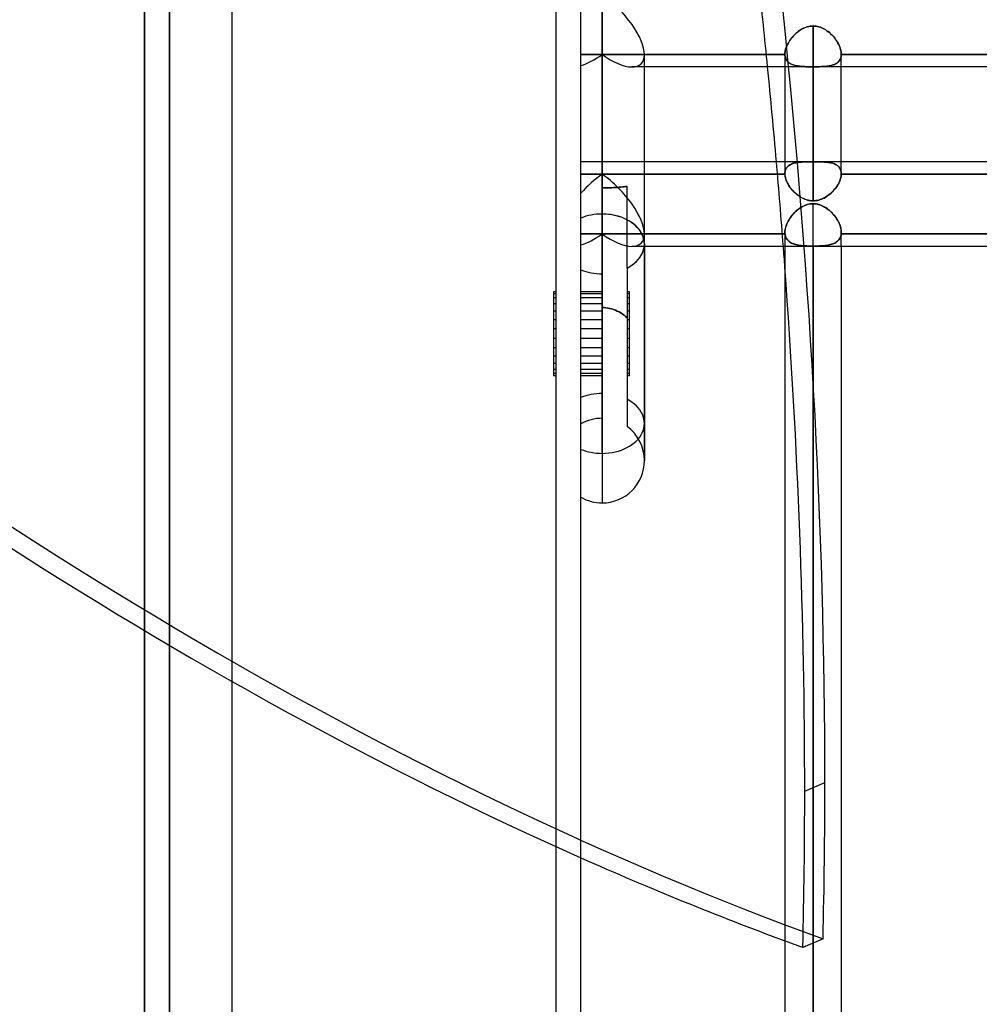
# Model space of a CAD drawing. Header units: millimetres. Extents: x -100 to 123, y -288 to 288.
# Tile 3 of 72: x -22 to 16, y -211 to -172. Entities that reach past the tile are written whole.
import ezdxf

# ---------------------------------------------------------------- set-up
doc = ezdxf.new("R2010")
doc.units = ezdxf.units.MM
doc.layers.add('MAIN-1', color=7, linetype='Continuous')
doc.layers.add('MAIN-2', color=7, linetype='Continuous')

msp = doc.modelspace()

# ---------------------------------------------------------------- linework, layer by layer
at = {"layer": 'MAIN-1'}
for p, q in [((-14, 268), (-14, -268)), ((0, -268), (0, 268)), ((-17.5, -227), (-17.5, 0)), ((0.847, -179.782), (0.847, -170.993)), ((2.542, -180.98), (2.542, -173.39)), ((31.305, -173.886), (2.542, -173.886)), ((8.175, -173.886), (8.175, -178.168)), ((9.305, -179.25), (9.305, -173.886)), ((10.435, -178.168), (10.435, -173.886)), ((8.175, -177.687), (2.542, -177.687)), ((19.175, -177.687), (10.435, -177.687)), ((8.175, -178.184), (2.542, -178.184)), ((8.175, -178.168), (8.175, -178.17)), ((8.175, -178.17), (8.175, -178.173)), ((8.175, -178.173), (8.175, -178.176)), ((8.175, -178.176), (8.175, -178.178)), ((8.175, -178.178), (8.175, -178.181)), ((8.175, -178.181), (8.175, -178.184)), ((8.175, -178.184), (8.178, -178.226)), ((8.178, -178.226), (8.184, -178.269)), ((8.184, -178.269), (8.192, -178.313)), ((8.192, -178.313), (8.204, -178.358)), ((10.406, -178.359), (10.418, -178.314)), ((10.418, -178.314), (10.426, -178.269)), ((10.426, -178.269), (10.432, -178.226)), ((10.432, -178.226), (10.435, -178.184)), ((10.435, -178.17), (10.435, -178.167)), ((10.435, -178.173), (10.435, -178.17)), ((10.435, -178.176), (10.435, -178.173)), ((10.435, -178.178), (10.435, -178.176)), ((10.435, -178.181), (10.435, -178.178)), ((10.435, -178.184), (10.435, -178.181)), ((19.175, -178.184), (10.435, -178.184)), ((8.204, -178.358), (8.218, -178.403)), ((8.218, -178.403), (8.235, -178.449)), ((8.235, -178.449), (8.255, -178.496)), ((8.255, -178.496), (8.278, -178.542)), ((8.278, -178.542), (8.302, -178.588)), ((8.302, -178.588), (8.33, -178.634)), ((8.33, -178.634), (8.359, -178.68)), ((8.359, -178.68), (8.391, -178.725)), ((8.391, -178.725), (8.425, -178.769)), ((10.181, -178.774), (10.216, -178.729)), ((10.216, -178.729), (10.248, -178.684)), ((10.248, -178.684), (10.278, -178.638)), ((10.278, -178.638), (10.306, -178.591)), ((10.306, -178.591), (10.331, -178.545)), ((10.331, -178.545), (10.354, -178.498)), ((10.354, -178.498), (10.374, -178.451)), ((10.374, -178.451), (10.391, -178.405)), ((10.391, -178.405), (10.406, -178.359)), ((8.425, -178.769), (8.461, -178.813)), ((8.461, -178.813), (8.499, -178.855)), ((8.499, -178.855), (8.538, -178.896)), ((8.538, -178.896), (8.58, -178.936)), ((8.58, -178.936), (8.623, -178.974)), ((8.623, -178.974), (8.667, -179.01)), ((8.667, -179.01), (8.714, -179.045)), ((8.714, -179.045), (8.761, -179.078)), ((8.761, -179.078), (8.811, -179.108)), ((8.811, -179.108), (8.862, -179.136)), ((9.743, -179.139), (9.793, -179.112)), ((9.793, -179.112), (9.842, -179.082)), ((9.842, -179.082), (9.89, -179.05)), ((9.89, -179.05), (9.936, -179.015)), ((9.936, -179.015), (9.981, -178.979)), ((9.981, -178.979), (10.024, -178.941)), ((10.024, -178.941), (10.066, -178.901)), ((10.066, -178.901), (10.107, -178.86)), ((10.107, -178.86), (10.145, -178.817)), ((10.145, -178.817), (10.181, -178.774)), ((8.862, -179.136), (8.914, -179.161)), ((8.914, -179.161), (8.967, -179.184)), ((8.967, -179.184), (9.022, -179.204)), ((9.022, -179.204), (9.077, -179.22)), ((9.077, -179.22), (9.133, -179.233)), ((9.133, -179.233), (9.19, -179.242)), ((9.19, -179.242), (9.247, -179.248)), ((9.247, -179.248), (9.305, -179.25)), ((9.305, -179.25), (9.362, -179.248)), ((9.362, -179.248), (9.419, -179.242)), ((9.419, -179.242), (9.475, -179.233)), ((9.475, -179.233), (9.53, -179.221)), ((9.53, -179.221), (9.585, -179.205)), ((9.585, -179.205), (9.639, -179.186)), ((9.639, -179.186), (9.691, -179.164)), ((9.691, -179.164), (9.743, -179.139)), ((0.847, -179.782), (0.847, -191.356)), ((2.542, -180.98), (2.542, -189.661)), ((31.305, -181.077), (2.542, -181.077)), ((8.175, -181.077), (8.175, -248.6)), ((9.305, -249.73), (9.305, -181.077)), ((10.435, -181.077), (10.435, -248.6)), ((0.847, -187.966), (0.847, -182.976)), ((0.847, -183.531), (0.847, -182.976))]:
    msp.add_line(p, q, dxfattribs=at)
for start, end in [(270, 359.9999), (240, 270)]:
    msp.add_arc((0.847, -189.661), 1.695, start, end, dxfattribs=at)
for centre, major_axis, ratio, start_param, end_param in [((0.847, -172.191), (-1.566, 1.566), 0.414214, -2.748894, -1.178097), ((-129.184, -91.144), (92.309, -216.155), 0.475528, 0.96724, 0.985904), ((0.847, -180.98), (-1.695, 0), 0.707107, -1.570796, -1.047198), ((0.847, -180.98), (-1.695, 0), 0.707107, 3.141565, 4.712389), ((-129.184, -91.144), (92.309, -216.155), 0.475528, 0.946318, 0.95047), ((-43.405, 54.679), (113.079, -264.789), 0.475528, -0.472371, -0.422037)]:
    msp.add_ellipse(centre, major_axis=major_axis, ratio=ratio, start_param=start_param, end_param=end_param, dxfattribs=at)
at = {"layer": 'MAIN-2'}
for p, q in [((-1, -267), (-1, 267)), ((-17.5, 0), (-17.5, -227)), ((-16.5, 0), (-16.5, -226)), ((-16.5, -226), (-16.5, 0)), ((0.847, -170.993), (0.847, -179.782)), ((8.751, -172.436), (8.8, -172.403)), ((8.815, -172.394), (8.766, -172.425)), ((8.8, -172.403), (8.852, -172.372)), ((8.865, -172.365), (8.815, -172.394)), ((8.852, -172.372), (8.905, -172.344)), ((8.916, -172.338), (8.865, -172.365)), ((8.905, -172.344), (8.959, -172.319)), ((8.969, -172.315), (8.916, -172.338)), ((8.959, -172.319), (9.015, -172.297)), ((9.023, -172.294), (8.969, -172.315)), ((9.015, -172.297), (9.072, -172.278)), ((9.078, -172.277), (9.023, -172.294)), ((9.072, -172.278), (9.129, -172.264)), ((9.134, -172.263), (9.078, -172.277)), ((9.129, -172.264), (9.187, -172.253)), ((9.191, -172.253), (9.134, -172.263)), ((9.187, -172.253), (9.246, -172.247)), ((9.248, -172.247), (9.191, -172.253)), ((9.246, -172.247), (9.305, -172.245)), ((9.305, -172.245), (9.248, -172.247)), ((9.364, -172.247), (9.305, -172.245)), ((9.305, -177.688), (9.305, -172.245)), ((9.305, -172.245), (9.305, -177.688)), ((9.305, -172.245), (9.365, -172.247)), ((9.423, -172.253), (9.364, -172.247)), ((9.365, -172.247), (9.424, -172.254)), ((9.482, -172.264), (9.423, -172.253)), ((9.424, -172.254), (9.483, -172.264)), ((9.54, -172.279), (9.482, -172.264)), ((9.483, -172.264), (9.54, -172.279)), ((9.596, -172.297), (9.54, -172.279)), ((9.54, -172.279), (9.596, -172.297)), ((9.651, -172.319), (9.596, -172.297)), ((9.596, -172.297), (9.652, -172.319)), ((9.705, -172.344), (9.651, -172.319)), ((9.652, -172.319), (9.706, -172.344)), ((9.758, -172.372), (9.705, -172.344)), ((9.706, -172.344), (9.759, -172.372)), ((9.809, -172.403), (9.758, -172.372)), ((9.759, -172.372), (9.811, -172.404)), ((9.859, -172.436), (9.809, -172.403)), ((9.811, -172.404), (9.861, -172.438)), ((8.393, -172.796), (8.36, -172.844)), ((8.373, -172.824), (8.408, -172.775)), ((8.428, -172.749), (8.393, -172.796)), ((8.408, -172.775), (8.445, -172.727)), ((8.464, -172.703), (8.428, -172.749)), ((8.445, -172.727), (8.484, -172.68)), ((8.503, -172.658), (8.464, -172.703)), ((8.484, -172.68), (8.524, -172.635)), ((8.543, -172.614), (8.503, -172.658)), ((8.524, -172.635), (8.567, -172.591)), ((8.585, -172.573), (8.543, -172.614)), ((8.567, -172.591), (8.61, -172.549)), ((8.629, -172.533), (8.585, -172.573)), ((8.61, -172.549), (8.656, -172.509)), ((8.673, -172.495), (8.629, -172.533)), ((8.656, -172.509), (8.702, -172.472)), ((8.719, -172.459), (8.673, -172.495)), ((8.702, -172.472), (8.751, -172.436)), ((8.766, -172.425), (8.719, -172.459)), ((9.908, -172.472), (9.859, -172.436)), ((9.861, -172.438), (9.911, -172.474)), ((9.956, -172.511), (9.908, -172.472)), ((9.911, -172.474), (9.959, -172.513)), ((10.002, -172.551), (9.956, -172.511)), ((9.959, -172.513), (10.005, -172.554)), ((10.046, -172.594), (10.002, -172.551)), ((10.005, -172.554), (10.049, -172.597)), ((10.089, -172.638), (10.046, -172.594)), ((10.049, -172.597), (10.092, -172.641)), ((10.13, -172.684), (10.089, -172.638)), ((10.092, -172.641), (10.133, -172.687)), ((10.169, -172.731), (10.13, -172.684)), ((10.133, -172.687), (10.171, -172.734)), ((10.206, -172.78), (10.169, -172.731)), ((10.171, -172.734), (10.208, -172.783)), ((10.24, -172.829), (10.206, -172.78)), ((10.208, -172.783), (10.242, -172.832)), ((8.201, -173.188), (8.19, -173.236)), ((8.191, -173.231), (8.203, -173.181)), ((8.215, -173.14), (8.201, -173.188)), ((8.203, -173.181), (8.218, -173.13)), ((8.233, -173.091), (8.215, -173.14)), ((8.218, -173.13), (8.237, -173.079)), ((8.253, -173.041), (8.233, -173.091)), ((8.237, -173.079), (8.259, -173.028)), ((8.276, -172.992), (8.253, -173.041)), ((8.259, -173.028), (8.283, -172.977)), ((8.301, -172.942), (8.276, -172.992)), ((8.283, -172.977), (8.31, -172.926)), ((8.329, -172.893), (8.301, -172.942)), ((8.31, -172.926), (8.34, -172.875)), ((8.36, -172.844), (8.329, -172.893)), ((8.34, -172.875), (8.373, -172.824)), ((10.272, -172.879), (10.24, -172.829)), ((10.242, -172.832), (10.274, -172.882)), ((10.302, -172.929), (10.272, -172.879)), ((10.274, -172.882), (10.303, -172.932)), ((10.329, -172.98), (10.302, -172.929)), ((10.303, -172.932), (10.33, -172.983)), ((10.353, -173.031), (10.329, -172.98)), ((10.33, -172.983), (10.354, -173.033)), ((10.374, -173.082), (10.353, -173.031)), ((10.354, -173.033), (10.375, -173.084)), ((10.392, -173.133), (10.374, -173.082)), ((10.375, -173.084), (10.393, -173.134)), ((10.408, -173.182), (10.392, -173.133)), ((10.393, -173.134), (10.408, -173.184)), ((10.419, -173.232), (10.408, -173.182)), ((10.408, -173.184), (10.42, -173.233)), ((0.847, -173.39), (0, -173.39)), ((0, -173.39), (0.847, -173.39)), ((8.175, -173.39), (0.847, -173.39)), ((0.847, -178.736), (0.847, -173.39)), ((0.847, -173.39), (8.175, -173.39)), ((0.847, -173.39), (0.847, -178.736)), ((8.175, -173.373), (8.177, -173.327)), ((8.177, -173.329), (8.175, -173.373)), ((8.175, -173.373), (8.175, -173.376)), ((8.175, -173.376), (8.175, -173.373)), ((8.175, -173.373), (8.175, -173.886)), ((8.175, -173.376), (8.175, -173.378)), ((8.175, -173.378), (8.175, -173.376)), ((8.175, -173.378), (8.175, -173.38)), ((8.175, -173.381), (8.175, -173.378)), ((8.175, -173.38), (8.175, -173.383)), ((8.175, -173.384), (8.175, -173.381)), ((8.175, -173.383), (8.175, -173.385)), ((8.175, -173.387), (8.175, -173.384)), ((8.175, -173.385), (8.175, -173.387)), ((8.175, -173.387), (8.175, -173.39)), ((8.175, -173.39), (8.175, -173.387)), ((8.178, -173.43), (8.175, -173.39)), ((8.175, -173.39), (8.178, -173.431)), ((8.177, -173.327), (8.182, -173.279)), ((8.182, -173.283), (8.177, -173.329)), ((8.184, -173.47), (8.178, -173.43)), ((8.178, -173.431), (8.184, -173.471)), ((8.182, -173.279), (8.191, -173.231)), ((8.19, -173.236), (8.182, -173.283)), ((8.192, -173.507), (8.184, -173.47)), ((8.184, -173.471), (8.193, -173.51)), ((8.204, -173.542), (8.192, -173.507)), ((8.193, -173.51), (8.206, -173.546)), ((8.219, -173.576), (8.204, -173.542)), ((8.206, -173.546), (8.221, -173.58)), ((8.236, -173.607), (8.219, -173.576)), ((8.221, -173.58), (8.239, -173.612)), ((10.358, -173.632), (10.38, -173.598)), ((10.392, -173.575), (10.375, -173.606)), ((10.38, -173.598), (10.398, -173.561)), ((10.406, -173.541), (10.392, -173.575)), ((10.398, -173.561), (10.413, -173.521)), ((10.418, -173.506), (10.406, -173.541)), ((10.413, -173.521), (10.424, -173.48)), ((10.426, -173.469), (10.418, -173.506)), ((10.428, -173.28), (10.419, -173.232)), ((10.42, -173.233), (10.428, -173.281)), ((10.424, -173.48), (10.431, -173.436)), ((10.432, -173.43), (10.426, -173.469)), ((10.433, -173.327), (10.428, -173.28)), ((10.428, -173.281), (10.433, -173.328)), ((10.431, -173.436), (10.435, -173.39)), ((10.435, -173.39), (10.432, -173.43)), ((10.435, -173.373), (10.433, -173.327)), ((10.433, -173.328), (10.435, -173.373)), ((10.435, -173.376), (10.435, -173.373)), ((10.435, -173.373), (10.435, -173.376)), ((10.435, -173.886), (10.435, -173.373)), ((10.435, -173.379), (10.435, -173.376)), ((10.435, -173.376), (10.435, -173.379)), ((10.435, -173.381), (10.435, -173.379)), ((10.435, -173.379), (10.435, -173.381)), ((10.435, -173.384), (10.435, -173.381)), ((10.435, -173.381), (10.435, -173.384)), ((10.435, -173.387), (10.435, -173.384)), ((10.435, -173.384), (10.435, -173.387)), ((10.435, -173.39), (10.435, -173.387)), ((10.435, -173.387), (10.435, -173.39)), ((19.175, -173.39), (10.435, -173.39)), ((10.435, -173.39), (19.175, -173.39)), ((2.542, -173.886), (2.045, -173.886)), ((8.256, -173.637), (8.236, -173.607)), ((8.239, -173.612), (8.26, -173.642)), ((8.279, -173.665), (8.256, -173.637)), ((8.26, -173.642), (8.284, -173.67)), ((8.304, -173.69), (8.279, -173.665)), ((8.284, -173.67), (8.31, -173.696)), ((8.332, -173.714), (8.304, -173.69)), ((8.31, -173.696), (8.339, -173.719)), ((8.362, -173.735), (8.332, -173.714)), ((8.339, -173.719), (8.371, -173.741)), ((8.394, -173.755), (8.362, -173.735)), ((8.371, -173.741), (8.404, -173.761)), ((8.429, -173.773), (8.394, -173.755)), ((8.404, -173.761), (8.44, -173.778)), ((8.465, -173.789), (8.429, -173.773)), ((8.44, -173.778), (8.478, -173.794)), ((8.503, -173.804), (8.465, -173.789)), ((8.478, -173.794), (8.517, -173.808)), ((8.544, -173.816), (8.503, -173.804)), ((8.517, -173.808), (8.559, -173.821)), ((8.586, -173.828), (8.544, -173.816)), ((8.559, -173.821), (8.603, -173.832)), ((8.629, -173.837), (8.586, -173.828)), ((8.603, -173.832), (8.648, -173.841)), ((8.674, -173.846), (8.629, -173.837)), ((8.648, -173.841), (8.696, -173.849)), ((8.72, -173.853), (8.674, -173.846)), ((8.696, -173.849), (8.745, -173.856)), ((8.768, -173.859), (8.72, -173.853)), ((8.745, -173.856), (8.795, -173.862)), ((8.817, -173.864), (8.768, -173.859)), ((8.795, -173.862), (8.847, -173.867)), ((8.867, -173.869), (8.817, -173.864)), ((8.847, -173.867), (8.901, -173.871)), ((8.919, -173.872), (8.867, -173.869)), ((8.901, -173.871), (8.955, -173.874)), ((8.971, -173.875), (8.919, -173.872)), ((8.955, -173.874), (9.011, -173.876)), ((9.025, -173.877), (8.971, -173.875)), ((9.011, -173.876), (9.069, -173.878)), ((9.08, -173.878), (9.025, -173.877)), ((9.069, -173.878), (9.127, -173.879)), ((9.135, -173.88), (9.08, -173.878)), ((9.127, -173.879), (9.186, -173.88)), ((9.191, -173.88), (9.135, -173.88)), ((9.186, -173.88), (9.245, -173.881)), ((9.248, -173.881), (9.191, -173.88)), ((9.245, -173.881), (9.305, -173.881)), ((9.305, -173.881), (9.248, -173.881)), ((9.305, -173.881), (9.305, -179.25)), ((9.305, -173.881), (9.371, -173.881)), ((9.363, -173.881), (9.305, -173.881)), ((9.42, -173.88), (9.363, -173.881)), ((9.371, -173.881), (9.437, -173.88)), ((9.477, -173.88), (9.42, -173.88)), ((9.437, -173.88), (9.502, -173.879)), ((9.533, -173.878), (9.477, -173.88)), ((9.502, -173.879), (9.566, -173.877)), ((9.588, -173.877), (9.533, -173.878)), ((9.566, -173.877), (9.63, -173.875)), ((9.643, -173.874), (9.588, -173.877)), ((9.63, -173.875), (9.691, -173.872)), ((9.696, -173.872), (9.643, -173.874)), ((9.691, -173.872), (9.751, -173.868)), ((9.748, -173.868), (9.696, -173.872)), ((9.799, -173.864), (9.748, -173.868)), ((9.751, -173.868), (9.81, -173.863)), ((9.849, -173.858), (9.799, -173.864)), ((9.81, -173.863), (9.866, -173.856)), ((9.896, -173.852), (9.849, -173.858)), ((9.866, -173.856), (9.92, -173.849)), ((9.943, -173.845), (9.896, -173.852)), ((9.92, -173.849), (9.972, -173.839)), ((9.987, -173.836), (9.943, -173.845)), ((9.972, -173.839), (10.022, -173.828)), ((10.03, -173.826), (9.987, -173.836)), ((10.022, -173.828), (10.07, -173.815)), ((10.072, -173.815), (10.03, -173.826)), ((10.07, -173.815), (10.115, -173.8)), ((10.111, -173.802), (10.072, -173.815)), ((10.149, -173.787), (10.111, -173.802)), ((10.115, -173.8), (10.158, -173.783)), ((10.185, -173.771), (10.149, -173.787)), ((10.158, -173.783), (10.199, -173.764)), ((10.219, -173.753), (10.185, -173.771)), ((10.199, -173.764), (10.237, -173.743)), ((10.251, -173.734), (10.219, -173.753)), ((10.237, -173.743), (10.272, -173.719)), ((10.28, -173.712), (10.251, -173.734)), ((10.272, -173.719), (10.303, -173.692)), ((10.308, -173.688), (10.28, -173.712)), ((10.303, -173.692), (10.332, -173.663)), ((10.332, -173.663), (10.308, -173.688)), ((10.332, -173.663), (10.358, -173.632)), ((10.355, -173.636), (10.332, -173.663)), ((10.375, -173.606), (10.355, -173.636)), ((2.542, -177.687), (0, -177.687)), ((10.435, -177.687), (8.175, -177.687)), ((8.231, -177.949), (8.25, -177.919)), ((8.256, -177.912), (8.235, -177.942)), ((8.25, -177.919), (8.272, -177.892)), ((8.28, -177.884), (8.256, -177.912)), ((8.272, -177.892), (8.297, -177.867)), ((8.307, -177.858), (8.28, -177.884)), ((8.297, -177.867), (8.324, -177.843)), ((8.336, -177.835), (8.307, -177.858)), ((8.324, -177.843), (8.354, -177.822)), ((8.368, -177.813), (8.336, -177.835)), ((8.354, -177.822), (8.385, -177.803)), ((8.402, -177.794), (8.368, -177.813)), ((8.385, -177.803), (8.419, -177.786)), ((8.439, -177.777), (8.402, -177.794)), ((8.419, -177.786), (8.455, -177.77)), ((8.477, -177.762), (8.439, -177.777)), ((8.455, -177.77), (8.492, -177.756)), ((8.518, -177.748), (8.477, -177.762)), ((8.492, -177.756), (8.532, -177.744)), ((8.561, -177.737), (8.518, -177.748)), ((8.532, -177.744), (8.573, -177.734)), ((8.605, -177.727), (8.561, -177.737)), ((8.573, -177.734), (8.616, -177.725)), ((8.651, -177.718), (8.605, -177.727)), ((8.616, -177.725), (8.661, -177.717)), ((8.699, -177.711), (8.651, -177.718)), ((8.661, -177.717), (8.707, -177.71)), ((8.749, -177.705), (8.699, -177.711)), ((8.707, -177.71), (8.755, -177.705)), ((8.799, -177.701), (8.749, -177.705)), ((8.755, -177.705), (8.805, -177.7)), ((8.851, -177.697), (8.799, -177.701)), ((8.805, -177.7), (8.856, -177.697)), ((8.904, -177.694), (8.851, -177.697)), ((8.856, -177.697), (8.908, -177.694)), ((8.958, -177.692), (8.904, -177.694)), ((8.908, -177.694), (8.962, -177.692)), ((9.014, -177.691), (8.958, -177.692)), ((8.962, -177.692), (9.016, -177.691)), ((9.07, -177.69), (9.014, -177.691)), ((9.016, -177.691), (9.072, -177.69)), ((9.127, -177.689), (9.07, -177.69)), ((9.072, -177.69), (9.129, -177.689)), ((9.186, -177.689), (9.127, -177.689)), ((9.129, -177.689), (9.187, -177.689)), ((9.245, -177.688), (9.186, -177.689)), ((9.187, -177.689), (9.246, -177.688)), ((9.305, -177.688), (9.245, -177.688)), ((9.246, -177.688), (9.305, -177.688)), ((9.305, -177.688), (9.365, -177.688)), ((9.364, -177.688), (9.305, -177.688)), ((9.423, -177.688), (9.364, -177.688)), ((9.365, -177.688), (9.424, -177.688)), ((9.481, -177.689), (9.423, -177.688)), ((9.424, -177.688), (9.482, -177.689)), ((9.538, -177.69), (9.481, -177.689)), ((9.482, -177.689), (9.54, -177.69)), ((9.595, -177.691), (9.538, -177.69)), ((9.54, -177.69), (9.598, -177.691)), ((9.651, -177.692), (9.595, -177.691)), ((9.598, -177.691), (9.654, -177.692)), ((9.705, -177.694), (9.651, -177.692)), ((9.654, -177.692), (9.708, -177.694)), ((9.758, -177.697), (9.705, -177.694)), ((9.708, -177.694), (9.762, -177.697)), ((9.81, -177.701), (9.758, -177.697)), ((9.762, -177.697), (9.813, -177.701)), ((9.859, -177.705), (9.81, -177.701)), ((9.813, -177.701), (9.863, -177.706)), ((9.908, -177.711), (9.859, -177.705)), ((9.863, -177.706), (9.911, -177.711)), ((9.954, -177.718), (9.908, -177.711)), ((9.911, -177.711), (9.958, -177.718)), ((10, -177.726), (9.954, -177.718)), ((9.958, -177.718), (10.003, -177.726)), ((10.043, -177.735), (10, -177.726)), ((10.003, -177.726), (10.047, -177.736)), ((10.086, -177.746), (10.043, -177.735)), ((10.047, -177.736), (10.089, -177.747)), ((10.126, -177.759), (10.086, -177.746)), ((10.089, -177.747), (10.13, -177.761)), ((10.165, -177.774), (10.126, -177.759)), ((10.13, -177.761), (10.168, -177.776)), ((10.202, -177.791), (10.165, -177.774)), ((10.168, -177.776), (10.205, -177.793)), ((10.237, -177.81), (10.202, -177.791)), ((10.205, -177.793), (10.24, -177.812)), ((10.27, -177.831), (10.237, -177.81)), ((10.24, -177.812), (10.272, -177.833)), ((10.3, -177.855), (10.27, -177.831)), ((10.272, -177.833), (10.301, -177.856)), ((10.327, -177.88), (10.3, -177.855)), ((10.301, -177.856), (10.328, -177.882)), ((10.351, -177.908), (10.327, -177.88)), ((10.328, -177.882), (10.353, -177.91)), ((10.373, -177.939), (10.351, -177.908)), ((10.353, -177.91), (10.374, -177.94)), ((10.392, -177.971), (10.373, -177.939)), ((10.374, -177.94), (10.392, -177.973)), ((0.847, -178.184), (0, -178.184)), ((0, -178.184), (0.847, -178.184)), ((0.847, -178.184), (8.175, -178.184)), ((0.847, -178.184), (0.847, -183.531)), ((2.542, -178.184), (0.847, -178.184)), ((0.847, -182.976), (0.847, -178.184)), ((8.177, -178.125), (8.175, -178.168)), ((8.175, -178.168), (8.177, -178.126)), ((8.175, -178.17), (8.175, -178.168)), ((8.175, -178.172), (8.175, -178.17)), ((8.175, -178.175), (8.175, -178.172)), ((8.175, -178.177), (8.175, -178.175)), ((8.175, -178.179), (8.175, -178.177)), ((8.175, -178.182), (8.175, -178.179)), ((8.175, -178.184), (8.175, -178.182)), ((8.179, -178.232), (8.175, -178.184)), ((8.182, -178.084), (8.177, -178.125)), ((8.177, -178.126), (8.181, -178.087)), ((8.186, -178.281), (8.179, -178.232)), ((8.181, -178.087), (8.189, -178.05)), ((8.19, -178.045), (8.182, -178.084)), ((8.197, -178.331), (8.186, -178.281)), ((8.189, -178.05), (8.2, -178.014)), ((8.202, -178.009), (8.19, -178.045)), ((8.211, -178.383), (8.197, -178.331)), ((8.2, -178.014), (8.214, -177.98)), ((8.217, -177.974), (8.202, -178.009)), ((8.214, -177.98), (8.231, -177.949)), ((8.235, -177.942), (8.217, -177.974)), ((10.407, -178.006), (10.392, -177.971)), ((10.392, -177.973), (10.408, -178.008)), ((10.418, -178.313), (10.406, -178.358)), ((10.419, -178.044), (10.407, -178.006)), ((10.408, -178.008), (10.42, -178.045)), ((10.426, -178.269), (10.418, -178.313)), ((10.428, -178.083), (10.419, -178.044)), ((10.42, -178.045), (10.428, -178.084)), ((10.432, -178.226), (10.426, -178.269)), ((10.433, -178.124), (10.428, -178.083)), ((10.428, -178.084), (10.433, -178.125)), ((10.435, -178.184), (10.432, -178.226)), ((10.435, -178.167), (10.433, -178.124)), ((10.433, -178.125), (10.435, -178.167)), ((10.435, -178.167), (10.435, -178.17)), ((10.435, -178.17), (10.435, -178.173)), ((10.435, -178.173), (10.435, -178.176)), ((10.435, -178.176), (10.435, -178.178)), ((10.435, -178.178), (10.435, -178.181)), ((10.435, -178.181), (10.435, -178.184)), ((10.435, -178.184), (19.175, -178.184)), ((1.155, -178.73), (1.232, -178.727)), ((1.232, -178.727), (1.155, -178.73)), ((1.232, -178.727), (1.308, -178.723)), ((1.308, -178.723), (1.232, -178.727)), ((1.308, -178.723), (1.383, -178.719)), ((1.383, -178.719), (1.308, -178.723)), ((1.383, -178.719), (1.456, -178.714)), ((1.456, -178.714), (1.383, -178.719)), ((1.456, -178.714), (1.527, -178.708)), ((1.527, -178.708), (1.456, -178.714)), ((1.527, -178.708), (1.597, -178.702)), ((1.597, -178.702), (1.527, -178.708)), ((1.597, -178.702), (1.664, -178.696)), ((1.664, -178.696), (1.597, -178.702)), ((1.664, -178.696), (1.728, -178.69)), ((1.728, -178.69), (1.664, -178.696)), ((1.728, -178.69), (1.789, -178.684)), ((1.789, -178.684), (1.728, -178.69)), ((1.789, -178.684), (1.847, -178.678)), ((1.847, -178.678), (1.789, -178.684)), ((1.847, -181.948), (1.847, -178.678)), ((8.23, -178.435), (8.211, -178.383)), ((8.252, -178.488), (8.23, -178.435)), ((8.277, -178.541), (8.252, -178.488)), ((8.306, -178.594), (8.277, -178.541)), ((8.338, -178.647), (8.306, -178.594)), ((8.372, -178.699), (8.338, -178.647)), ((8.41, -178.75), (8.372, -178.699)), ((10.218, -178.726), (10.185, -178.77)), ((10.25, -178.681), (10.218, -178.726)), ((10.28, -178.635), (10.25, -178.681)), ((10.307, -178.589), (10.28, -178.635)), ((10.332, -178.543), (10.307, -178.589)), ((10.355, -178.496), (10.332, -178.543)), ((10.374, -178.45), (10.355, -178.496)), ((10.392, -178.404), (10.374, -178.45)), ((10.406, -178.358), (10.392, -178.404)), ((0.847, -178.736), (0.924, -178.736)), ((0.924, -178.736), (0.847, -178.736)), ((0.847, -178.736), (0.847, -182.179)), ((0.924, -178.736), (1.001, -178.735)), ((1.001, -178.735), (0.924, -178.736)), ((1.001, -178.735), (1.078, -178.733)), ((1.078, -178.733), (1.001, -178.735)), ((1.078, -178.733), (1.155, -178.73)), ((1.155, -178.73), (1.078, -178.733)), ((8.45, -178.8), (8.41, -178.75)), ((8.493, -178.849), (8.45, -178.8)), ((8.538, -178.896), (8.493, -178.849)), ((8.586, -178.942), (8.538, -178.896)), ((8.636, -178.985), (8.586, -178.942)), ((8.688, -179.026), (8.636, -178.985)), ((8.742, -179.065), (8.688, -179.026)), ((8.799, -179.101), (8.742, -179.065)), ((8.857, -179.133), (8.799, -179.101)), ((9.798, -179.108), (9.748, -179.136)), ((9.848, -179.078), (9.798, -179.108)), ((9.896, -179.045), (9.848, -179.078)), ((9.942, -179.011), (9.896, -179.045)), ((9.987, -178.974), (9.942, -179.011)), ((10.03, -178.936), (9.987, -178.974)), ((10.071, -178.896), (10.03, -178.936)), ((10.111, -178.855), (10.071, -178.896)), ((10.149, -178.813), (10.111, -178.855)), ((10.185, -178.77), (10.149, -178.813)), ((8.815, -179.516), (8.766, -179.548)), ((8.785, -179.535), (8.838, -179.502)), ((8.865, -179.487), (8.815, -179.516)), ((8.838, -179.502), (8.892, -179.472)), ((8.917, -179.163), (8.857, -179.133)), ((8.916, -179.46), (8.865, -179.487)), ((8.892, -179.472), (8.948, -179.446)), ((8.969, -179.437), (8.916, -179.46)), ((8.979, -179.188), (8.917, -179.163)), ((8.948, -179.446), (9.005, -179.422)), ((9.023, -179.416), (8.969, -179.437)), ((9.042, -179.21), (8.979, -179.188)), ((9.005, -179.422), (9.064, -179.403)), ((9.078, -179.399), (9.023, -179.416)), ((9.107, -179.227), (9.042, -179.21)), ((9.064, -179.403), (9.123, -179.387)), ((9.134, -179.385), (9.078, -179.399)), ((9.173, -179.24), (9.107, -179.227)), ((9.123, -179.387), (9.183, -179.376)), ((9.191, -179.375), (9.134, -179.385)), ((9.239, -179.247), (9.173, -179.24)), ((9.183, -179.376), (9.244, -179.369)), ((9.248, -179.369), (9.191, -179.375)), ((9.305, -179.25), (9.239, -179.247)), ((9.244, -179.369), (9.305, -179.367)), ((9.305, -179.367), (9.248, -179.369)), ((9.362, -179.248), (9.305, -179.25)), ((9.366, -179.369), (9.305, -179.367)), ((9.305, -247.47), (9.305, -179.367)), ((9.305, -179.367), (9.359, -179.369)), ((9.359, -179.369), (9.413, -179.374)), ((9.419, -179.242), (9.362, -179.248)), ((9.427, -179.376), (9.366, -179.369)), ((9.413, -179.374), (9.467, -179.383)), ((9.476, -179.233), (9.419, -179.242)), ((9.488, -179.387), (9.427, -179.376)), ((9.467, -179.383), (9.519, -179.395)), ((9.533, -179.22), (9.476, -179.233)), ((9.548, -179.403), (9.488, -179.387)), ((9.519, -179.395), (9.571, -179.41)), ((9.588, -179.204), (9.533, -179.22)), ((9.606, -179.423), (9.548, -179.403)), ((9.571, -179.41), (9.622, -179.429)), ((9.642, -179.184), (9.588, -179.204)), ((9.663, -179.446), (9.606, -179.423)), ((9.622, -179.429), (9.671, -179.45)), ((9.696, -179.162), (9.642, -179.184)), ((9.718, -179.473), (9.663, -179.446)), ((9.671, -179.45), (9.72, -179.474)), ((9.748, -179.136), (9.696, -179.162)), ((9.772, -179.502), (9.718, -179.473)), ((9.72, -179.474), (9.768, -179.5)), ((9.768, -179.5), (9.815, -179.529)), ((9.825, -179.535), (9.772, -179.502)), ((0.847, -179.782), (0.847, -191.356)), ((8.386, -179.931), (8.423, -179.88)), ((8.428, -179.874), (8.393, -179.922)), ((8.423, -179.88), (8.462, -179.83)), ((8.464, -179.827), (8.428, -179.874)), ((8.462, -179.83), (8.503, -179.782)), ((8.503, -179.782), (8.464, -179.827)), ((8.503, -179.782), (8.546, -179.735)), ((8.543, -179.738), (8.503, -179.782)), ((8.585, -179.696), (8.543, -179.738)), ((8.546, -179.735), (8.591, -179.691)), ((8.629, -179.656), (8.585, -179.696)), ((8.591, -179.691), (8.637, -179.648)), ((8.673, -179.618), (8.629, -179.656)), ((8.637, -179.648), (8.685, -179.608)), ((8.719, -179.582), (8.673, -179.618)), ((8.685, -179.608), (8.734, -179.571)), ((8.766, -179.548), (8.719, -179.582)), ((8.734, -179.571), (8.785, -179.535)), ((9.815, -179.529), (9.861, -179.56)), ((9.876, -179.571), (9.825, -179.535)), ((9.861, -179.56), (9.906, -179.593)), ((9.926, -179.609), (9.876, -179.571)), ((9.906, -179.593), (9.95, -179.629)), ((9.975, -179.65), (9.926, -179.609)), ((9.95, -179.629), (9.992, -179.666)), ((10.022, -179.693), (9.975, -179.65)), ((9.992, -179.666), (10.033, -179.704)), ((10.067, -179.739), (10.022, -179.693)), ((10.033, -179.704), (10.073, -179.745)), ((10.11, -179.786), (10.067, -179.739)), ((10.073, -179.745), (10.111, -179.786)), ((10.152, -179.835), (10.11, -179.786)), ((10.111, -179.786), (10.147, -179.829)), ((10.147, -179.829), (10.181, -179.873)), ((10.191, -179.885), (10.152, -179.835)), ((10.181, -179.873), (10.214, -179.917)), ((10.227, -179.936), (10.191, -179.885)), ((8.192, -180.361), (8.205, -180.307)), ((8.215, -180.273), (8.201, -180.323)), ((8.205, -180.307), (8.222, -180.254)), ((8.233, -180.222), (8.215, -180.273)), ((8.222, -180.254), (8.241, -180.199)), ((8.253, -180.172), (8.233, -180.222)), ((8.241, -180.199), (8.264, -180.145)), ((8.276, -180.121), (8.253, -180.172)), ((8.264, -180.145), (8.291, -180.091)), ((8.301, -180.071), (8.276, -180.121)), ((8.291, -180.091), (8.32, -180.037)), ((8.329, -180.021), (8.301, -180.071)), ((8.32, -180.037), (8.352, -179.984)), ((8.36, -179.971), (8.329, -180.021)), ((8.352, -179.984), (8.386, -179.931)), ((8.393, -179.922), (8.36, -179.971)), ((10.214, -179.917), (10.245, -179.963)), ((10.261, -179.988), (10.227, -179.936)), ((10.245, -179.963), (10.274, -180.009)), ((10.293, -180.041), (10.261, -179.988)), ((10.274, -180.009), (10.301, -180.056)), ((10.321, -180.095), (10.293, -180.041)), ((10.301, -180.056), (10.325, -180.103)), ((10.347, -180.149), (10.321, -180.095)), ((10.325, -180.103), (10.348, -180.15)), ((10.37, -180.203), (10.347, -180.149)), ((10.348, -180.15), (10.368, -180.197)), ((10.368, -180.197), (10.385, -180.243)), ((10.389, -180.256), (10.37, -180.203)), ((10.385, -180.243), (10.4, -180.29)), ((10.406, -180.309), (10.389, -180.256)), ((10.4, -180.29), (10.413, -180.336)), ((0, -180.581), (0.847, -180.581)), ((0.847, -180.581), (0, -180.581)), ((8.179, -180.581), (0.847, -180.581)), ((0.847, -182.976), (0.847, -180.581)), ((0.847, -180.581), (8.179, -180.581)), ((0.847, -180.581), (0.847, -189.37)), ((8.175, -180.513), (8.177, -180.464)), ((8.177, -180.468), (8.175, -180.514)), ((8.175, -180.525), (8.175, -180.513)), ((8.175, -180.514), (8.175, -180.524)), ((8.175, -180.514), (8.175, -181.077)), ((8.175, -180.524), (8.175, -180.533)), ((8.175, -180.536), (8.175, -180.525)), ((8.175, -180.533), (8.176, -180.543)), ((8.176, -180.547), (8.175, -180.536)), ((8.176, -180.543), (8.176, -180.553)), ((8.177, -180.559), (8.176, -180.547)), ((8.176, -180.553), (8.177, -180.562)), ((8.177, -180.464), (8.183, -180.413)), ((8.182, -180.42), (8.177, -180.468)), ((8.178, -180.57), (8.177, -180.559)), ((8.177, -180.562), (8.178, -180.572)), ((8.179, -180.581), (8.178, -180.57)), ((8.178, -180.572), (8.179, -180.581)), ((8.179, -180.581), (8.186, -180.625)), ((8.186, -180.626), (8.179, -180.581)), ((8.19, -180.372), (8.182, -180.42)), ((8.183, -180.413), (8.192, -180.361)), ((8.186, -180.625), (8.196, -180.667)), ((8.197, -180.668), (8.186, -180.626)), ((8.201, -180.323), (8.19, -180.372)), ((8.196, -180.667), (8.211, -180.708)), ((8.211, -180.708), (8.197, -180.668)), ((10.413, -180.668), (10.399, -180.708)), ((10.4, -180.707), (10.414, -180.667)), ((10.418, -180.362), (10.406, -180.309)), ((10.413, -180.336), (10.422, -180.382)), ((10.424, -180.625), (10.413, -180.668)), ((10.414, -180.667), (10.424, -180.625)), ((10.427, -180.413), (10.418, -180.362)), ((10.422, -180.382), (10.429, -180.427)), ((10.431, -180.581), (10.424, -180.625)), ((10.424, -180.625), (10.431, -180.581)), ((10.433, -180.464), (10.427, -180.413)), ((10.429, -180.427), (10.434, -180.471)), ((10.431, -180.581), (10.432, -180.57)), ((10.432, -180.57), (10.431, -180.581)), ((10.431, -180.581), (19.179, -180.581)), ((19.179, -180.581), (10.431, -180.581)), ((10.432, -180.57), (10.433, -180.559)), ((10.433, -180.559), (10.432, -180.57)), ((10.435, -180.513), (10.433, -180.464)), ((10.433, -180.559), (10.434, -180.548)), ((10.434, -180.548), (10.433, -180.559)), ((10.434, -180.471), (10.435, -180.514)), ((10.434, -180.548), (10.435, -180.536)), ((10.435, -180.536), (10.434, -180.548)), ((10.435, -180.525), (10.435, -180.513)), ((10.435, -180.514), (10.435, -180.525)), ((10.435, -181.077), (10.435, -180.514)), ((10.435, -180.536), (10.435, -180.525)), ((10.435, -180.525), (10.435, -180.536)), ((2.542, -181.077), (2.045, -181.077)), ((2.542, -189.661), (2.542, -180.98)), ((8.211, -180.708), (8.228, -180.745)), ((8.229, -180.746), (8.211, -180.708)), ((8.228, -180.745), (8.249, -180.781)), ((8.25, -180.782), (8.229, -180.746)), ((8.249, -180.781), (8.273, -180.813)), ((8.274, -180.815), (8.25, -180.782)), ((8.273, -180.813), (8.3, -180.844)), ((8.302, -180.846), (8.274, -180.815)), ((8.3, -180.844), (8.33, -180.872)), ((8.333, -180.874), (8.302, -180.846)), ((8.33, -180.872), (8.363, -180.898)), ((8.366, -180.9), (8.333, -180.874)), ((8.363, -180.898), (8.398, -180.921)), ((8.402, -180.923), (8.366, -180.9)), ((8.398, -180.921), (8.436, -180.942)), ((8.441, -180.944), (8.402, -180.923)), ((8.436, -180.942), (8.477, -180.961)), ((8.482, -180.963), (8.441, -180.944)), ((8.477, -180.961), (8.519, -180.978)), ((8.525, -180.98), (8.482, -180.963)), ((8.519, -180.978), (8.564, -180.993)), ((8.57, -180.995), (8.525, -180.98)), ((8.564, -180.993), (8.611, -181.006)), ((8.618, -181.008), (8.57, -180.995)), ((8.611, -181.006), (8.66, -181.018)), ((8.667, -181.019), (8.618, -181.008)), ((8.66, -181.018), (8.711, -181.028)), ((8.718, -181.029), (8.667, -181.019)), ((8.711, -181.028), (8.764, -181.036)), ((8.771, -181.037), (8.718, -181.029)), ((8.764, -181.036), (8.818, -181.043)), ((8.825, -181.044), (8.771, -181.037)), ((8.818, -181.043), (8.875, -181.049)), ((8.881, -181.05), (8.825, -181.044)), ((8.875, -181.049), (8.933, -181.054)), ((8.938, -181.054), (8.881, -181.05)), ((8.933, -181.054), (8.992, -181.058)), ((8.997, -181.058), (8.938, -181.054)), ((8.992, -181.058), (9.053, -181.061)), ((9.057, -181.061), (8.997, -181.058)), ((9.053, -181.061), (9.115, -181.063)), ((9.118, -181.063), (9.057, -181.061)), ((9.115, -181.063), (9.178, -181.064)), ((9.18, -181.064), (9.118, -181.063)), ((9.178, -181.064), (9.241, -181.065)), ((9.242, -181.065), (9.18, -181.064)), ((9.241, -181.065), (9.305, -181.065)), ((9.305, -181.065), (9.242, -181.065)), ((9.369, -181.065), (9.305, -181.065)), ((9.305, -181.065), (9.305, -249.73)), ((9.305, -181.065), (9.368, -181.065)), ((9.368, -181.065), (9.432, -181.064)), ((9.432, -181.064), (9.369, -181.065)), ((9.494, -181.063), (9.432, -181.064)), ((9.432, -181.064), (9.494, -181.063)), ((9.556, -181.061), (9.494, -181.063)), ((9.494, -181.063), (9.556, -181.061)), ((9.617, -181.058), (9.556, -181.061)), ((9.556, -181.061), (9.617, -181.058)), ((9.676, -181.054), (9.617, -181.058)), ((9.617, -181.058), (9.677, -181.054)), ((9.734, -181.049), (9.676, -181.054)), ((9.677, -181.054), (9.735, -181.049)), ((9.791, -181.043), (9.734, -181.049)), ((9.735, -181.049), (9.792, -181.043)), ((9.845, -181.036), (9.791, -181.043)), ((9.792, -181.043), (9.846, -181.036)), ((9.898, -181.028), (9.845, -181.036)), ((9.846, -181.036), (9.899, -181.028)), ((9.949, -181.018), (9.898, -181.028)), ((9.899, -181.028), (9.95, -181.018)), ((9.998, -181.007), (9.949, -181.018)), ((9.95, -181.018), (9.999, -181.006)), ((10.045, -180.993), (9.998, -181.007)), ((9.999, -181.006), (10.046, -180.993)), ((10.09, -180.978), (10.045, -180.993)), ((10.046, -180.993), (10.091, -180.978)), ((10.133, -180.961), (10.09, -180.978)), ((10.091, -180.978), (10.134, -180.961)), ((10.173, -180.942), (10.133, -180.961)), ((10.134, -180.961), (10.174, -180.942)), ((10.211, -180.921), (10.173, -180.942)), ((10.174, -180.942), (10.212, -180.921)), ((10.247, -180.898), (10.211, -180.921)), ((10.212, -180.921), (10.248, -180.897)), ((10.28, -180.872), (10.247, -180.898)), ((10.248, -180.897), (10.28, -180.871)), ((10.28, -180.871), (10.31, -180.843)), ((10.31, -180.844), (10.28, -180.872)), ((10.337, -180.813), (10.31, -180.844)), ((10.31, -180.843), (10.337, -180.813)), ((10.337, -180.813), (10.361, -180.78)), ((10.361, -180.781), (10.337, -180.813)), ((10.382, -180.745), (10.361, -180.781)), ((10.361, -180.78), (10.382, -180.745)), ((10.382, -180.745), (10.4, -180.707)), ((10.399, -180.708), (10.382, -180.745)), ((0.847, -187.966), (0.847, -182.179)), ((1.847, -181.948), (1.847, -188.292)), ((-1, -182.892), (-1.1, -182.892)), ((-1.1, -182.892), (-1.1, -182.976)), ((-1, -182.976), (-1.1, -182.976)), ((-1.1, -182.976), (-1.1, -184.016)), ((0.847, -182.892), (0, -182.892)), ((0.847, -182.976), (0, -182.976)), ((1.947, -182.892), (1.847, -182.892)), ((1.947, -182.976), (1.847, -182.976)), ((1.947, -182.976), (1.947, -182.892)), ((1.947, -184.016), (1.947, -182.976)), ((-1, -183.141), (-1.1, -183.141)), ((-1, -183.378), (-1.1, -183.378)), ((0.847, -183.141), (0, -183.141)), ((0.847, -183.378), (0, -183.378)), ((1.947, -183.378), (1.847, -183.378)), ((1.947, -183.141), (1.847, -183.141)), ((-1, -183.674), (-1.1, -183.674)), ((0.847, -183.674), (0, -183.674)), ((0.924, -183.533), (0.847, -183.531)), ((0.847, -183.531), (0.924, -183.533)), ((1.001, -183.539), (0.924, -183.533)), ((0.924, -183.533), (1.001, -183.539)), ((1.078, -183.55), (1.001, -183.539)), ((1.001, -183.539), (1.078, -183.55)), ((1.155, -183.565), (1.078, -183.55)), ((1.078, -183.55), (1.155, -183.565)), ((1.232, -183.584), (1.155, -183.565)), ((1.155, -183.565), (1.232, -183.584)), ((1.308, -183.608), (1.232, -183.584)), ((1.232, -183.584), (1.308, -183.608)), ((1.383, -183.636), (1.308, -183.608)), ((1.308, -183.608), (1.383, -183.636)), ((1.456, -183.668), (1.383, -183.636)), ((1.383, -183.636), (1.456, -183.668)), ((1.527, -183.704), (1.456, -183.668)), ((1.456, -183.668), (1.527, -183.704)), ((1.597, -183.743), (1.527, -183.704)), ((1.527, -183.704), (1.597, -183.743)), ((1.664, -183.787), (1.597, -183.743)), ((1.597, -183.743), (1.664, -183.787)), ((1.728, -183.833), (1.664, -183.787)), ((1.664, -183.787), (1.728, -183.833)), ((1.789, -183.882), (1.728, -183.833)), ((1.728, -183.833), (1.789, -183.882)), ((1.947, -183.674), (1.847, -183.674)), ((-1, -184.016), (-1.1, -184.016)), ((-1.1, -184.016), (-1.1, -185.478)), ((0.847, -184.016), (0, -184.016)), ((1.847, -183.934), (1.789, -183.882)), ((1.789, -183.882), (1.847, -183.934)), ((1.947, -184.016), (1.847, -184.016)), ((1.947, -185.478), (1.947, -184.016)), ((-1, -184.386), (-1.1, -184.386)), ((0.847, -184.386), (0, -184.386)), ((1.947, -184.386), (1.847, -184.386)), ((-1, -184.766), (-1.1, -184.766)), ((0.847, -184.766), (0, -184.766)), ((1.947, -184.766), (1.847, -184.766)), ((-1, -185.136), (-1.1, -185.136)), ((0.847, -185.136), (0, -185.136)), ((1.947, -185.136), (1.847, -185.136)), ((-1, -185.478), (-1.1, -185.478)), ((-1.1, -185.478), (-1.1, -186.26)), ((-1, -185.775), (-1.1, -185.775)), ((0.847, -185.478), (0, -185.478)), ((0.847, -185.775), (0, -185.775)), ((1.947, -185.478), (1.847, -185.478)), ((1.947, -185.775), (1.847, -185.775)), ((1.947, -186.26), (1.947, -185.478)), ((-1, -186.011), (-1.1, -186.011)), ((-1, -186.176), (-1.1, -186.176)), ((0.847, -186.011), (0, -186.011)), ((0.847, -186.176), (0, -186.176)), ((1.947, -186.011), (1.847, -186.011)), ((1.947, -186.176), (1.847, -186.176)), ((-1, -186.26), (-1.1, -186.26)), ((0.847, -186.26), (0, -186.26)), ((1.947, -186.26), (1.847, -186.26)), ((0.847, -189.37), (0.847, -187.966)), ((2.542, -189.661), (2.542, -188.172)), ((0.847, -189.37), (0.847, -191.356)), ((2.542, -189.661), (2.542, -189.563)), ((8.969, -202.912), (9.778, -202.566)), ((9.702, -208.82), (8.893, -209.166))]:
    msp.add_line(p, q, dxfattribs=at)
for start, end in [(90, 120.0001), (90, 120.0001), (359.9999, 53.8451), (359.9999, 53.8451), (270, 359.9999), (240, 270)]:
    msp.add_arc((0.847, -189.661), 1.695, start, end, dxfattribs=at)
for centre, major_axis, ratio, start_param, end_param in [((-42.595, 55.024), (-113.079, 264.789), 0.475528, 2.095693, 2.724012), ((-43.405, 54.679), (113.079, -264.789), 0.475528, -1.045899, -0.472371), ((-43.405, 55.024), (-113.079, -264.789), 0.475528, 0.417581, 0.991109), ((-42.595, 54.679), (113.079, 264.789), 0.475528, -2.724012, -2.155426), ((-129.184, -91.144), (92.309, -216.155), 0.475528, 0.985904, 1.002429), ((-128.375, -90.798), (-92.309, 216.155), 0.475528, -2.302536, -2.140843), ((0.847, -172.191), (-1.566, 1.566), 0.414214, -2.748894, -1.178097), ((0.847, -172.191), (1.566, 1.566), 0.414214, -2.487094, -1.963495), ((0.847, -172.191), (1.566, 1.566), 0.414214, -2.487094, -1.963495), ((0.847, -172.191), (-1.566, 1.566), 0.414214, 1.963495, 2.737442), ((0.847, -172.191), (-1.566, 1.566), 0.414214, 1.963495, 2.737442), ((0.847, -172.191), (-1.566, 1.566), 0.414214, 2.737442, 3.534292), ((0.847, -172.191), (-1.566, 1.566), 0.414214, 2.737442, 3.534292), ((-129.184, -91.144), (92.309, -216.155), 0.475528, 0.95047, 0.96724), ((0.847, -179.382), (1.566, 1.566), 0.414214, 1.178097, 1.701696), ((0.847, -179.382), (1.566, 1.566), 0.414214, 1.178097, 1.701696), ((0.847, -179.382), (-1.566, 1.566), 0.414214, -2.748894, -1.178097), ((0.847, -179.382), (-1.566, 1.566), 0.414214, -2.748894, -1.178097), ((0.847, -180.98), (-1.695, 0), 0.707107, -1.570796, -1.047198), ((0.847, -180.98), (-1.695, 0), 0.707107, 2.201819, 4.712389), ((0.847, -179.382), (1.566, 1.566), 0.414214, -2.487094, -1.963495), ((0.847, -179.382), (1.566, 1.566), 0.414214, -2.487094, -1.963495), ((0.847, -179.382), (-1.566, 1.566), 0.414214, 1.963495, 2.737442), ((0.847, -179.382), (-1.566, 1.566), 0.414214, 1.963495, 2.737442), ((0.847, -179.382), (-1.566, 1.566), 0.414214, 2.737442, 3.534292), ((0.847, -179.382), (-1.566, 1.566), 0.414214, 2.737442, 3.534292), ((0.847, -180.98), (-1.695, 0), 0.707107, 2.201819, 3.141565), ((0.847, -180.98), (-1.695, 0), 0.707107, 1.047198, 1.570796), ((0.847, -180.98), (-1.695, 0), 0.707107, 1.047198, 1.570796), ((-129.184, -91.144), (92.309, -216.155), 0.475528, 0.839056, 0.946318), ((0.847, -188.172), (-1.695, 0), 0.707107, -1.570796, -1.047198), ((0.847, -188.172), (-1.695, 0), 0.707107, -1.570796, -1.047198), ((0.847, -188.172), (-1.695, 0), 0.707107, 1.570796, 4.081367), ((0.847, -188.172), (-1.695, 0), 0.707107, 1.570796, 4.081367), ((0.847, -188.172), (-1.695, 0), 0.707107, 1.047198, 1.570796), ((0.847, -188.172), (-1.695, 0), 0.707107, 1.047198, 1.570796), ((-128.375, -90.798), (-92.309, 216.155), 0.475528, -2.335754, -2.302536), ((-129.184, -91.144), (92.309, -216.155), 0.475528, 0.805839, 0.839056), ((-43.405, 54.679), (113.079, -264.789), 0.475528, -0.422037, -0.417581)]:
    msp.add_ellipse(centre, major_axis=major_axis, ratio=ratio, start_param=start_param, end_param=end_param, dxfattribs=at)

doc.saveas('drawing.dxf')
